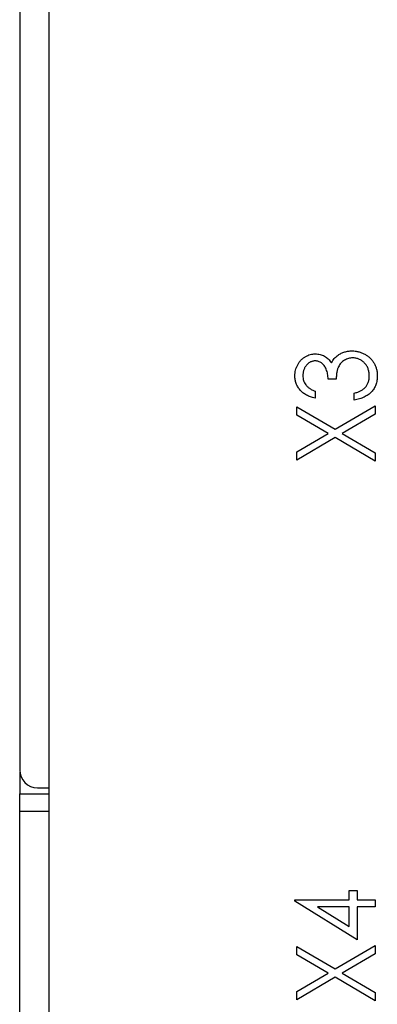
# Paper-space layout 'Sheet2' of a CAD drawing. Header units: millimetres. Extents: x 0 to 420, y 0 to 297.
# Tile 13 of 17: x 192 to 204, y 117 to 150. Entities that reach past the tile are written whole.
import ezdxf

# ---------------------------------------------------------------- set-up
doc = ezdxf.new("R2010")
doc.units = ezdxf.units.MM

psp = doc.layouts.new('Sheet2')

# ---------------------------------------------------------------- linework, layer by layer
at = {"color": 7, "linetype": 'Continuous', "lineweight": 25}
for p, q in [((191.889, 213.832), (191.889, 124.432)), ((192.889, 94.232), (192.889, 212.632)), ((202.566, 137.615), (202.295, 137.615)), ((201.854, 137.208), (201.854, 136.971)), ((203.177, 136.903), (203.177, 137.14)), ((201.243, 136.682), (202.537, 135.924)), ((201.243, 136.402), (201.243, 136.682)), ((202.537, 135.924), (203.889, 136.716)), ((203.889, 136.716), (203.889, 136.436)), ((202.298, 135.783), (201.243, 136.402)), ((203.889, 136.436), (202.776, 135.783)), ((201.243, 135.165), (202.298, 135.783)), ((202.537, 135.644), (201.243, 134.885)), ((203.889, 134.851), (202.537, 135.644)), ((202.776, 135.783), (203.889, 135.131)), ((201.243, 134.885), (201.243, 135.165)), ((203.889, 135.131), (203.889, 134.851)), ((191.893, 124.364), (191.893, 123.632)), ((191.893, 123.632), (192.889, 123.632)), ((191.893, 123.032), (191.893, 123.632)), ((192.489, 123.832), (192.889, 123.832)), ((191.893, 114.232), (191.893, 123.032)), ((203.007, 120.365), (203.278, 120.365)), ((203.007, 120.06), (203.007, 120.365)), ((203.278, 120.365), (203.278, 120.06)), ((201.175, 120.011), (201.175, 120.06)), ((201.175, 120.06), (203.007, 120.06)), ((203.278, 118.703), (201.175, 120.011)), ((203.278, 120.06), (203.889, 120.06)), ((203.889, 120.06), (203.889, 119.822)), ((203.007, 119.822), (201.937, 119.822)), ((201.937, 119.822), (203.007, 119.157)), ((203.007, 119.157), (203.007, 119.822)), ((203.889, 119.822), (203.278, 119.822)), ((203.278, 119.822), (203.278, 118.703)), ((201.243, 118.202), (201.243, 118.482)), ((201.243, 118.482), (202.537, 117.724)), ((202.298, 117.583), (201.243, 118.202)), ((202.537, 117.724), (203.889, 118.516)), ((203.889, 118.236), (202.776, 117.583)), ((203.889, 118.516), (203.889, 118.236)), ((201.243, 116.965), (202.298, 117.583)), ((202.776, 117.583), (203.889, 116.931)), ((202.537, 117.444), (201.243, 116.685)), ((203.889, 116.651), (202.537, 117.444)), ((201.243, 116.685), (201.243, 116.965)), ((203.889, 116.931), (203.889, 116.651))]:
    psp.add_line(p, q, dxfattribs=at)
at = {"color": 8, "linetype": 'Continuous', "lineweight": 25}
psp.add_line((192.889, 123.032), (191.893, 123.032), dxfattribs=at)
at = {"color": 7, "linetype": 'Continuous', "lineweight": 25}
psp.add_arc((192.489, 124.432), 0.6, 180, 270, dxfattribs=at)
for points, knots in [([(201.175, 137.724), (201.176, 137.757), (201.178, 137.822), (201.197, 137.918), (201.227, 138.011), (201.268, 138.099), (201.319, 138.181), (201.379, 138.255), (201.449, 138.317), (201.525, 138.369), (201.606, 138.411), (201.69, 138.441), (201.776, 138.46), (201.834, 138.462), (201.863, 138.463)], [0, 0, 0, 0, 0.088152, 0.174818, 0.261298, 0.348501, 0.435009, 0.519029, 0.601423, 0.684099, 0.765985, 0.844847, 0.922235, 1, 1, 1, 1]), ([(201.863, 138.463), (201.891, 138.462), (201.945, 138.461), (202.025, 138.446), (202.101, 138.423), (202.172, 138.39), (202.238, 138.346), (202.3, 138.294), (202.357, 138.232), (202.39, 138.186), (202.407, 138.162)], [0, 0, 0, 0, 0.1289606, 0.2523559, 0.3727193, 0.4922966, 0.6125468, 0.7362914, 0.8648911, 1, 1, 1, 1]), ([(202.633, 138.421), (202.65, 138.433), (202.685, 138.456), (202.74, 138.485), (202.797, 138.51), (202.855, 138.53), (202.915, 138.546), (202.976, 138.557), (203.039, 138.564), (203.081, 138.565), (203.103, 138.565)], [0, 0, 0, 0, 0.126046, 0.250947, 0.373622, 0.497176, 0.620273, 0.744382, 0.87147, 1, 1, 1, 1]), ([(203.103, 138.565), (203.14, 138.564), (203.214, 138.561), (203.323, 138.539), (203.429, 138.504), (203.532, 138.455), (203.627, 138.395), (203.712, 138.324), (203.786, 138.242), (203.848, 138.151), (203.897, 138.051), (203.931, 137.945), (203.953, 137.834), (203.956, 137.758), (203.957, 137.719)], [0, 0, 0, 0, 0.082872, 0.165142, 0.248491, 0.333462, 0.418329, 0.500365, 0.581906, 0.664008, 0.746485, 0.828958, 0.912783, 1, 1, 1, 1]), ([(201.862, 138.226), (201.848, 138.225), (201.82, 138.225), (201.78, 138.218), (201.741, 138.206), (201.704, 138.191), (201.668, 138.171), (201.633, 138.147), (201.6, 138.118), (201.569, 138.084), (201.54, 138.048), (201.515, 138.009), (201.494, 137.968), (201.476, 137.925), (201.463, 137.878), (201.454, 137.83), (201.448, 137.779), (201.447, 137.745), (201.447, 137.727)], [0, 0, 0, 0, 0.0573937, 0.1140535, 0.1691673, 0.2255261, 0.2817698, 0.3402862, 0.4007051, 0.4641325, 0.5289745, 0.5927755, 0.6565383, 0.7214926, 0.7880119, 0.8561789, 0.9264562, 1, 1, 1, 1]), ([(202.295, 137.615), (202.294, 137.645), (202.293, 137.702), (202.28, 137.787), (202.261, 137.867), (202.234, 137.943), (202.201, 138.011), (202.164, 138.071), (202.121, 138.12), (202.075, 138.159), (202.025, 138.189), (201.972, 138.21), (201.918, 138.223), (201.88, 138.225), (201.862, 138.226)], [0, 0, 0, 0, 0.1058, 0.208102, 0.306952, 0.403845, 0.495836, 0.580279, 0.657016, 0.729335, 0.79901, 0.865583, 0.932309, 1, 1, 1, 1]), ([(202.407, 138.162), (202.421, 138.187), (202.448, 138.238), (202.501, 138.307), (202.562, 138.37), (202.609, 138.404), (202.633, 138.421)], [0, 0, 0, 0, 0.250334, 0.497098, 0.745903, 1, 1, 1, 1]), ([(203.126, 138.328), (203.101, 138.327), (203.052, 138.325), (202.98, 138.309), (202.91, 138.284), (202.844, 138.249), (202.783, 138.206), (202.729, 138.155), (202.684, 138.097), (202.652, 138.043), (202.631, 137.995), (202.617, 137.955), (202.605, 137.909), (202.594, 137.859), (202.584, 137.805), (202.577, 137.746), (202.57, 137.682), (202.567, 137.638), (202.566, 137.615)], [0, 0, 0, 0, 0.072483, 0.144336, 0.216269, 0.289826, 0.363748, 0.435901, 0.50742, 0.580162, 0.618838, 0.660808, 0.707132, 0.757253, 0.811151, 0.869953, 0.932709, 1, 1, 1, 1]), ([(203.685, 137.723), (203.685, 137.745), (203.684, 137.789), (203.676, 137.852), (203.663, 137.912), (203.644, 137.969), (203.621, 138.023), (203.592, 138.073), (203.558, 138.12), (203.519, 138.162), (203.476, 138.201), (203.431, 138.235), (203.385, 138.264), (203.337, 138.287), (203.286, 138.305), (203.234, 138.318), (203.181, 138.326), (203.144, 138.327), (203.126, 138.328)], [0, 0, 0, 0, 0.0726365, 0.1417262, 0.2082692, 0.2731177, 0.3360498, 0.3987839, 0.4614624, 0.5246603, 0.587471, 0.6483012, 0.7072843, 0.7655086, 0.8230883, 0.8812071, 0.940024, 1, 1, 1, 1]), ([(201.854, 136.971), (201.827, 136.977), (201.775, 136.99), (201.7, 137.014), (201.63, 137.042), (201.565, 137.074), (201.504, 137.11), (201.448, 137.151), (201.397, 137.195), (201.351, 137.244), (201.309, 137.296), (201.274, 137.35), (201.243, 137.407), (201.218, 137.466), (201.199, 137.527), (201.185, 137.591), (201.177, 137.656), (201.176, 137.701), (201.175, 137.724)], [0, 0, 0, 0, 0.074282, 0.144875, 0.213158, 0.279066, 0.342788, 0.405011, 0.466609, 0.527393, 0.58752, 0.646103, 0.704302, 0.762167, 0.820014, 0.878488, 0.938507, 1, 1, 1, 1]), ([(201.447, 137.727), (201.448, 137.699), (201.45, 137.643), (201.468, 137.564), (201.496, 137.49), (201.531, 137.433), (201.564, 137.392), (201.594, 137.362), (201.627, 137.333), (201.665, 137.305), (201.706, 137.28), (201.751, 137.254), (201.801, 137.23), (201.836, 137.216), (201.854, 137.208)], [0, 0, 0, 0, 0.120032, 0.233521, 0.344431, 0.454949, 0.511874, 0.57062, 0.63265, 0.698517, 0.767458, 0.840518, 0.917842, 1, 1, 1, 1]), ([(203.957, 137.719), (203.956, 137.692), (203.955, 137.641), (203.946, 137.565), (203.93, 137.493), (203.908, 137.424), (203.88, 137.359), (203.846, 137.296), (203.806, 137.237), (203.759, 137.182), (203.707, 137.131), (203.648, 137.084), (203.583, 137.042), (203.513, 137.004), (203.437, 136.972), (203.356, 136.944), (203.269, 136.92), (203.208, 136.909), (203.177, 136.903)], [0, 0, 0, 0, 0.063186, 0.124194, 0.183604, 0.241346, 0.298312, 0.355201, 0.412588, 0.470703, 0.529828, 0.58992, 0.651564, 0.715502, 0.78143, 0.850905, 0.923451, 1, 1, 1, 1]), ([(203.542, 137.326), (203.554, 137.34), (203.576, 137.366), (203.605, 137.409), (203.631, 137.455), (203.65, 137.504), (203.666, 137.554), (203.677, 137.608), (203.684, 137.665), (203.685, 137.703), (203.685, 137.723)], [0, 0, 0, 0, 0.121204, 0.241415, 0.361745, 0.482356, 0.605846, 0.732505, 0.863626, 1, 1, 1, 1]), ([(203.177, 137.14), (203.197, 137.146), (203.237, 137.156), (203.293, 137.176), (203.346, 137.196), (203.394, 137.218), (203.437, 137.242), (203.477, 137.268), (203.512, 137.295), (203.532, 137.316), (203.542, 137.326)], [0, 0, 0, 0, 0.152217, 0.296177, 0.431862, 0.55851, 0.677785, 0.79096, 0.898105, 1, 1, 1, 1])]:
    psp.add_open_spline(points, degree=3, knots=knots, dxfattribs=at)

doc.saveas('drawing.dxf')
